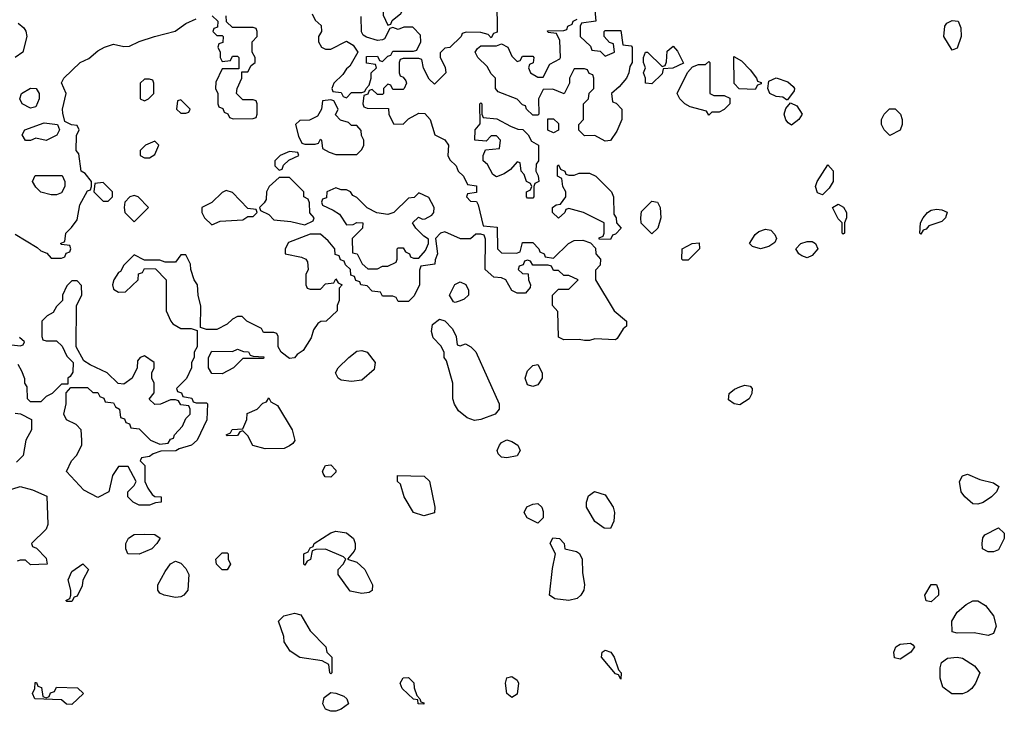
# Model space of a CAD drawing. Header units: inches. Extents: x 2701323 to 2964515, y 494916 to 722124.
# Tile 212 of 256: x 2776108 to 2779912, y 639981 to 642656. Entities that reach past the tile are written whole.
import ezdxf

# ---------------------------------------------------------------- set-up
doc = ezdxf.new("R2010")
doc.units = ezdxf.units.IN
doc.header["$MEASUREMENT"] = 0
doc.layers.add('C7673', color=7, linetype='Continuous')
doc.layers.add('C7674', color=7, linetype='Continuous')

msp = doc.modelspace()

# ---------------------------------------------------------------- linework, layer by layer
at = {"layer": 'C7673', "color": 2, "elevation": 2}
msp.add_lwpolyline([(2777364.7, 640000), (2777350, 639989), (2777330, 639981.2), (2777310, 639981.2), (2777290, 639989), (2777284.2, 640000)], dxfattribs=at)
at = {"layer": 'C7674', "color": 2, "elevation": 2}
for points in [[(2777550, 642806), (2777530, 642806), (2777503.6, 642796.4), (2777474, 642770), (2777478, 642758), (2777492.7, 642752.7), (2777511.6, 642731.6), (2777512.7, 642672.7), (2777530, 642634), (2777542, 642638), (2777547.3, 642652.7), (2777580.4, 642679.6), (2777606, 642730), (2777602, 642762), (2777590, 642766), (2777582, 642782), (2777567.3, 642787.3), (2777562, 642802)], [(2779710, 642538), (2779679, 642590), (2779682, 642630), (2779690, 642642), (2779710, 642652), (2779734, 642650), (2779743.6, 642623.6), (2779744.7, 642590), (2779730, 642546)], [(2778550, 642408), (2778526, 642410), (2778526, 642430), (2778518, 642450), (2778526, 642470), (2778518, 642490), (2778518, 642510), (2778526, 642530), (2778534, 642530), (2778590, 642474), (2778602, 642478), (2778607.3, 642492.7), (2778610, 642534), (2778632.7, 642552.7), (2778650, 642534), (2778672.7, 642487.3), (2778631.6, 642468.4), (2778594, 642466), (2778590, 642446)], [(2778950, 642386), (2778888, 642388), (2778868.4, 642408.4), (2778867.3, 642512.7), (2778896.9, 642496.9), (2778930, 642462), (2778954, 642430), (2778958, 642418), (2778972.7, 642412.7), (2778972.7, 642407.3), (2778958, 642402)], [(2778790, 642362), (2778830, 642362), (2778852, 642352), (2778852, 642330), (2778830, 642308), (2778810, 642298), (2778782, 642298), (2778770, 642286), (2778762, 642302), (2778698, 642318), (2778678, 642330), (2778658, 642350), (2778648, 642370), (2778688, 642452), (2778707.3, 642472.7), (2778730, 642482), (2778758, 642482), (2778770, 642494), (2778774, 642490), (2778774, 642370)], [(2776610, 642426), (2776590, 642426), (2776574, 642410), (2776574, 642350), (2776590, 642342), (2776606, 642350), (2776626, 642370), (2776626, 642410), (2776622, 642422)], [(2779070, 642346), (2779056.4, 642356.4), (2779030, 642358), (2779006, 642370), (2778998, 642390), (2779002, 642418), (2779031.1, 642431.1), (2779075.3, 642415.3), (2779096.9, 642396.9), (2779102, 642390), (2779099.6, 642380.4), (2779074, 642346)], [(2776150, 642314), (2776118, 642330), (2776108.7, 642350), (2776115.3, 642370), (2776150, 642390.7), (2776171.3, 642390), (2776182.8, 642370), (2776182.8, 642350), (2776170, 642318)], [(2776730, 642346), (2776718, 642342), (2776714, 642310), (2776730, 642294), (2776750, 642294), (2776762, 642298), (2776766, 642310)], [(2777310, 642346), (2777278, 642342), (2777274, 642310), (2777258, 642282), (2777227.3, 642267.3), (2777190, 642266), (2777174, 642250), (2777185.4, 642205.4), (2777198, 642178), (2777210, 642174), (2777250, 642174), (2777262, 642178), (2777270, 642194), (2777274, 642190), (2777278, 642158), (2777303.6, 642143.6), (2777330, 642134), (2777410, 642134), (2777430, 642154), (2777438, 642170), (2777438, 642190), (2777428.4, 642208.4), (2777427.3, 642227.3), (2777410, 642246), (2777390, 642246), (2777378, 642258), (2777347.3, 642267.3), (2777328, 642288), (2777338, 642310), (2777322, 642342)], [(2778070, 641966), (2778066, 641970), (2778066, 641990), (2778082, 641998), (2778086, 642010), (2778082, 642022), (2778066, 642030), (2778056.4, 642056.4), (2778046, 642070), (2778042, 642102), (2778030, 642106), (2778003.6, 642076.4), (2777979.8, 642060.2), (2777950, 642048), (2777936.4, 642056.4), (2777915.3, 642095.3), (2777898, 642110), (2777898, 642130), (2777907.3, 642152.7), (2777962, 642158), (2777966, 642190), (2777950, 642206), (2777930, 642206), (2777910, 642186), (2777866, 642190), (2777868, 642230), (2777887.3, 642252.7), (2777886, 642330), (2777890, 642334), (2777894, 642330), (2777894, 642290), (2777898, 642278), (2777951.6, 642271.6), (2778003.6, 642243.6), (2778032.7, 642232.7), (2778051.3, 642231.3), (2778072, 642210), (2778085.4, 642185.4), (2778112, 642170), (2778112, 642110), (2778103.6, 642096.4), (2778102, 642070), (2778111.6, 642051.6), (2778114, 642030), (2778098, 642022), (2778094, 642010), (2778094, 641970), (2778090, 641966)], [(2779090, 642248), (2779076.4, 642256.4), (2779068.4, 642268.4), (2779062, 642290), (2779068.4, 642311.6), (2779086, 642334), (2779110, 642322), (2779131, 642290), (2779118, 642270)], [(2779470, 642208), (2779448, 642230), (2779438, 642250), (2779438, 642270), (2779448, 642290), (2779468.9, 642311.1), (2779490, 642311.3), (2779511.3, 642290), (2779518, 642270), (2779518, 642250), (2779510, 642228)], [(2778170, 642218), (2778148.9, 642228.9), (2778148, 642272), (2778170, 642272), (2778190, 642254), (2778190, 642228)], [(2776210, 642188), (2776170, 642198), (2776150, 642188), (2776130, 642188), (2776118, 642210), (2776128, 642230), (2776202.7, 642257.3), (2776254, 642250), (2776262, 642230), (2776251.3, 642208.7)], [(2776630, 642186), (2776594, 642170), (2776574, 642150), (2776574, 642130), (2776590, 642122), (2776610, 642122), (2776630, 642134), (2776646, 642170)], [(2777150, 642146), (2777114, 642130), (2777094, 642110), (2777094, 642090), (2777110, 642074), (2777122, 642078), (2777127.3, 642092.7), (2777147.3, 642112.7), (2777186, 642130), (2777182, 642142)], [(2778230, 642054), (2778250, 642054), (2778270, 642062), (2778310, 642062), (2778334, 642050), (2778394, 641990), (2778402, 641970), (2778403.6, 641903.6), (2778412, 641890), (2778414, 641870), (2778432, 641850), (2778410, 641826), (2778398, 641822), (2778390, 641806), (2778347.3, 641807.3), (2778347.3, 641812.7), (2778362, 641818), (2778366, 641830), (2778366, 641870), (2778286, 641910), (2778230, 641926), (2778218, 641922), (2778214, 641910), (2778190, 641888), (2778166, 641910), (2778166, 641930), (2778180.4, 641939.6), (2778198, 641942), (2778218, 641970), (2778218, 641990), (2778206, 642010), (2778202, 642042), (2778186, 642050), (2778186, 642090), (2778190, 642094), (2778198, 642078), (2778214, 642070), (2778218, 642058)], [(2779210, 641978), (2779190, 641986), (2779182, 642010), (2779188.7, 642030), (2779230, 642094), (2779251.3, 642071.3), (2779251, 642030), (2779235.3, 642004.7)], [(2776230, 641978), (2776190, 641988.7), (2776170, 642008), (2776158, 642030), (2776167.3, 642052.7), (2776272.7, 642052.7), (2776282, 642030), (2776282, 642010), (2776270, 641986), (2776250, 641978)], [(2777150, 642046), (2777110, 642046), (2777072, 642010), (2777062, 641990), (2777059.6, 641960.4), (2777052.7, 641947.3), (2777034, 641930), (2777038, 641918), (2777070, 641902), (2777090, 641882), (2777155.3, 641875.3), (2777210, 641862), (2777242, 641878), (2777246, 641890), (2777228.4, 641908.4), (2777227.3, 641947.3), (2777222, 641962), (2777206, 641970), (2777206, 641990)], [(2776430, 642026), (2776398, 642022), (2776394, 641990), (2776430, 641954), (2776450, 641954), (2776466, 641970), (2776466, 641990)], [(2777330, 642006), (2777294, 641990), (2777292.7, 641967.3), (2777278, 641962), (2777274, 641950), (2777278, 641938), (2777319.6, 641919.6), (2777343.6, 641903.6), (2777370, 641862), (2777396.4, 641863.6), (2777410, 641872), (2777434, 641870), (2777432, 641850), (2777392, 641810), (2777394, 641754), (2777412, 641750), (2777431.6, 641711.6), (2777452.7, 641692.7), (2777490, 641692), (2777510, 641702), (2777530, 641702), (2777562, 641718), (2777566, 641730), (2777566, 641770), (2777570, 641774), (2777590, 641774), (2777598, 641758), (2777614, 641750), (2777618, 641738), (2777630, 641734), (2777650, 641734), (2777676.4, 641763.6), (2777688, 641790), (2777687.3, 641807.3), (2777670, 641818), (2777638, 641850), (2777626, 641870), (2777648.4, 641891.6), (2777664.7, 641884.7), (2777674.6, 641885.4), (2777700.4, 641899.6), (2777708, 641910), (2777708.7, 641930), (2777688.4, 641968.4), (2777650, 641986), (2777631.6, 641968.4), (2777610, 641966), (2777554, 641910), (2777530, 641902), (2777488.4, 641908.4), (2777450, 641928), (2777410, 641968), (2777395.3, 641975.3), (2777386, 641990), (2777370, 641998), (2777350, 641998)], [(2776550, 641975.3), (2776534, 641970), (2776514, 641950), (2776512, 641930), (2776514, 641910), (2776550, 641874), (2776606, 641930), (2776566, 641970)], [(2776905.4, 641994.6), (2776890, 641988), (2776850.9, 641949.1), (2776812, 641930), (2776812, 641910), (2776822, 641890), (2776850, 641862), (2776883.1, 641876.9), (2776970, 641882), (2776990, 641894), (2777010, 641894), (2777026, 641910), (2777022, 641922), (2776990, 641926), (2776930, 641988)], [(2778550, 641828), (2778509.1, 641869.1), (2778508, 641890), (2778510, 641914), (2778550, 641954), (2778572, 641950), (2778582, 641930), (2778584.7, 641890), (2778574, 641850)], [(2779290, 641826), (2779286, 641830), (2779286, 641870), (2779270, 641886), (2779248, 641930), (2779270, 641942), (2779290.7, 641930.7), (2779302, 641910), (2779302, 641890), (2779294, 641870), (2779294, 641830)], [(2779590, 641826), (2779586, 641830), (2779588, 641870), (2779598, 641890), (2779615.3, 641910), (2779630, 641918.8), (2779650, 641922.8), (2779670, 641921), (2779690.7, 641910.7), (2779684.7, 641890), (2779670, 641875.3), (2779621, 641859), (2779610, 641846), (2779598, 641842)], [(2778970, 641769.2), (2778939, 641779), (2778928, 641790), (2778950, 641824.7), (2778963.2, 641836.8), (2778990, 641846), (2779010, 641842), (2779025.4, 641825.4), (2779032, 641810), (2779025.4, 641794.6), (2779002, 641778)], [(2778670, 641726), (2778666, 641730), (2778668, 641770), (2778706, 641790), (2778732.7, 641792.7), (2778734, 641770), (2778690, 641726)], [(2779150, 641735.3), (2779130, 641742), (2779118, 641750), (2779106, 641770), (2779126, 641790), (2779150, 641798), (2779170, 641798), (2779182, 641790), (2779191.3, 641770), (2779170, 641744)], [(2777790, 641562), (2777784, 641564), (2777768.7, 641590), (2777788.9, 641631.1), (2777810, 641642), (2777832, 641632), (2777842, 641610), (2777842, 641590), (2777825.4, 641574.6), (2777810, 641568.7)], [(2777810, 641394), (2777830, 641402), (2777851.1, 641391.1), (2777870.9, 641370.9), (2777961, 641170), (2777961, 641150), (2777944.7, 641130), (2777890, 641109.3), (2777865.6, 641105.6), (2777836.5, 641116.5), (2777803.1, 641143.1), (2777788.4, 641168.4), (2777782, 641190), (2777782, 641250), (2777756.4, 641336.4), (2777748, 641350), (2777748, 641370), (2777734.6, 641394.6), (2777706, 641426), (2777699, 641450), (2777702.7, 641477.3), (2777730, 641498), (2777751.1, 641491.1), (2777779.8, 641459.8), (2777794, 641430), (2777798, 641398)], [(2776890, 641286), (2776850, 641288), (2776838, 641310), (2776838, 641350), (2776850, 641374), (2776930, 641372), (2776950, 641382), (2776972.7, 641372.7), (2776991.6, 641371.6), (2776998, 641358), (2777010, 641354), (2777051.6, 641351.6), (2777050, 641346), (2776970, 641346), (2776934, 641310)], [(2777390, 641256), (2777350, 641262), (2777338, 641270), (2777328, 641290), (2777338, 641310), (2777379, 641350), (2777410, 641374), (2777430, 641376), (2777450.5, 641370.5), (2777481, 641330), (2777477.3, 641302.7), (2777430, 641261.2)], [(2778090, 641237.2), (2778070, 641244), (2778061.2, 641270), (2778070, 641298), (2778090, 641318), (2778110, 641322), (2778126, 641290), (2778126, 641270), (2778110, 641244)], [(2778890, 641166), (2778868, 641170), (2778846, 641186), (2778848.7, 641210), (2778870, 641227.3), (2778890, 641236.3), (2778910, 641242.8), (2778930, 641238), (2778938, 641230), (2778936, 641210), (2778926, 641190)], [(2777056.4, 640996.4), (2777008.9, 641008.9), (2776990, 641046), (2776970, 641066), (2776958, 641062), (2776950, 641048), (2776910, 641046), (2776906, 641050), (2776922, 641058), (2776928.4, 641071.6), (2776970, 641074), (2776986, 641110), (2776987.3, 641132.7), (2777026, 641150), (2777047.3, 641172.7), (2777062, 641178), (2777070, 641194), (2777078, 641178), (2777103.6, 641163.6), (2777161, 641070), (2777171.3, 641028.7), (2777163.6, 641016.4), (2777150, 641008), (2777130, 640998)], [(2777990, 640961.2), (2777970, 640964), (2777957.2, 640977.2), (2777953.2, 640990), (2777961.2, 641010), (2777970, 641021), (2777990, 641031.3), (2778010, 641024.7), (2778032, 641010), (2778042, 640990), (2778030, 640969)], [(2777310, 640886), (2777288.4, 640888.4), (2777280.4, 640900.4), (2777278, 640910), (2777290, 640932), (2777310, 640934), (2777330, 640914), (2777330, 640906)], [(2777670, 640737.2), (2777629.4, 640749.4), (2777594, 640810), (2777579, 640859), (2777568, 640870), (2777567.3, 640892.7), (2777671.1, 640891.1), (2777690.8, 640870.8), (2777711.3, 640770), (2777710, 640748.7)], [(2779810, 640782), (2779790, 640784), (2779759, 640810), (2779745.2, 640830), (2779739, 640870), (2779750, 640892), (2779770, 640898), (2779818, 640878), (2779870, 640864.7), (2779890.7, 640850.7), (2779882, 640830), (2779862, 640810), (2779830, 640788.7)], [(2778390, 640688), (2778366, 640690), (2778330, 640715.3), (2778297.2, 640770), (2778297.2, 640790), (2778306, 640814), (2778329.3, 640830.7), (2778370, 640818.8), (2778401, 640770), (2778406, 640750), (2778403.6, 640716.4)], [(2778110, 640708.7), (2778068.7, 640730), (2778057.2, 640750), (2778067.6, 640772.4), (2778090, 640782.8), (2778110, 640784.7), (2778124.7, 640770), (2778130, 640754), (2778130.7, 640729.3)], [(2777430, 640437.2), (2777385.2, 640445.2), (2777338, 640510), (2777338, 640530), (2777358, 640550), (2777368, 640570), (2777359, 640579), (2777290, 640608.7), (2777252.7, 640607.3), (2777238, 640602), (2777231.6, 640568.4), (2777218, 640562), (2777210, 640546), (2777206, 640550), (2777206, 640590), (2777222, 640598), (2777230, 640614), (2777242, 640618), (2777246, 640630), (2777310, 640671.3), (2777330, 640678), (2777370.9, 640670.9), (2777398, 640650), (2777404.7, 640630), (2777404.7, 640610), (2777399.8, 640600.2), (2777374, 640570), (2777410, 640558), (2777441, 640530), (2777471, 640470), (2777470, 640448), (2777458.8, 640441.2)], [(2779850, 640598), (2779828, 640610), (2779826, 640630), (2779828.4, 640651.6), (2779836.4, 640663.6), (2779890, 640691.3), (2779912, 640670), (2779912, 640650), (2779890, 640606), (2779870, 640598)], [(2776570, 640589.3), (2776526, 640590), (2776518, 640610), (2776518, 640630), (2776528.9, 640651.1), (2776550, 640664.7), (2776590, 640666), (2776630, 640664.7), (2776650.9, 640650.9), (2776638, 640630), (2776618, 640610)], [(2778230, 640409.4), (2778176, 640416), (2778155.3, 640430), (2778166.3, 640533.7), (2778178, 640590), (2778158, 640630), (2778168.4, 640651.6), (2778194, 640650), (2778212, 640630), (2778214, 640610), (2778259.8, 640599.8), (2778270.9, 640590.9), (2778281, 640570), (2778282, 640518), (2778290.7, 640470), (2778287.3, 640450), (2778276, 640430), (2778262, 640418)], [(2776890, 640528), (2776868, 640550), (2776866, 640570), (2776890, 640594), (2776910, 640594), (2776914, 640590), (2776914, 640570), (2776922, 640550), (2776910, 640528)], [(2776710, 640421.2), (2776666, 640430), (2776650, 640438), (2776642, 640450), (2776642, 640470), (2776670, 640522), (2776690, 640552), (2776710, 640562), (2776730, 640554), (2776750, 640534), (2776762, 640510), (2776758, 640450), (2776742, 640430), (2776730, 640424)], [(2776290, 640406), (2776286, 640410), (2776302, 640418), (2776306, 640430), (2776306, 640450), (2776295.3, 640490), (2776310, 640522), (2776351.6, 640551.6), (2776374, 640530), (2776351.3, 640488.7), (2776350, 640466), (2776330, 640426), (2776318, 640422), (2776310, 640406)], [(2779630, 640405.2), (2779610, 640408.7), (2779605.2, 640430), (2779630, 640471.3), (2779650, 640472), (2779658, 640450), (2779658, 640430)], [(2779850, 640274), (2779795.3, 640284.7), (2779730, 640284), (2779710, 640288.7), (2779709.7, 640330), (2779730, 640364.9), (2779765.1, 640394.9), (2779790, 640408), (2779810, 640408.2), (2779839.1, 640390), (2779870.6, 640350), (2779880.7, 640310), (2779870, 640282)], [(2777310, 640126), (2777306, 640130), (2777302, 640162), (2777276.4, 640176.4), (2777190, 640188.7), (2777153.6, 640213.6), (2777129.3, 640249.3), (2777128.7, 640270), (2777108, 640330), (2777128, 640350), (2777170, 640361), (2777194.8, 640354.8), (2777230, 640292), (2777291.1, 640231.1), (2777294, 640210), (2777314, 640190), (2777314, 640130)], [(2778430, 640106), (2778422, 640122), (2778410, 640126), (2778355.3, 640190), (2778358, 640210), (2778370, 640218), (2778391.3, 640210), (2778404.7, 640190), (2778422, 640142), (2778431.3, 640130)], [(2779510, 640182.7), (2779488, 640188), (2779484.7, 640210), (2779493.2, 640230), (2779510, 640240.5), (2779550, 640244.7), (2779558.8, 640238.8), (2779564.7, 640230), (2779550.8, 640210)], [(2779750, 640049.2), (2779709.4, 640049.4), (2779674, 640074), (2779664, 640110), (2779664, 640150), (2779669.4, 640170.6), (2779692.7, 640187.3), (2779730, 640190.8), (2779750, 640186.8), (2779796.8, 640156.8), (2779818, 640130), (2779801, 640090), (2779786, 640070), (2779770, 640057.2)], [(2777670, 640008.7), (2777648, 640010), (2777646, 640026), (2777630, 640028), (2777586, 640070), (2777578, 640090), (2777588.9, 640111.1), (2777610, 640112), (2777630.9, 640090.9), (2777631.6, 640071.6), (2777642, 640042), (2777654, 640030), (2777658, 640018), (2777670, 640014)], [(2778010, 640035.3), (2777989.5, 640049.5), (2777985.2, 640090), (2777990, 640111.3), (2778010, 640116), (2778030, 640102), (2778034.8, 640090), (2778030, 640048)], [(2776210, 640034), (2776222, 640038), (2776227.3, 640052.7), (2776242, 640058), (2776250, 640074), (2776331.6, 640071.6), (2776354, 640050), (2776310, 640008), (2776288.4, 640008.4), (2776270, 640026), (2776166, 640030), (2776158, 640050), (2776166, 640070), (2776167.3, 640092.7), (2776172.7, 640092.7), (2776178, 640078), (2776192.7, 640072.7), (2776198, 640038)]]:
    msp.add_lwpolyline(points, close=True, dxfattribs=at)
for points in [[(2777952, 642730), (2777952.7, 642607.3), (2777938, 642602), (2777930, 642586), (2777918, 642598), (2777890, 642606), (2777832.7, 642607.3), (2777818, 642602), (2777814, 642590), (2777770, 642548), (2777750, 642546), (2777732.7, 642527.3), (2777732, 642510), (2777751.6, 642471.6), (2777754, 642450), (2777710, 642406), (2777690, 642426), (2777668.4, 642468.4), (2777662, 642502), (2777650, 642506), (2777590, 642506), (2777578, 642502), (2777574, 642490), (2777574, 642450), (2777578, 642438), (2777590, 642434), (2777599.6, 642419.6), (2777602, 642410), (2777594, 642390), (2777590, 642386), (2777550, 642386), (2777542, 642402), (2777530, 642406), (2777514, 642390), (2777514, 642370), (2777510, 642366), (2777490, 642366), (2777470, 642386), (2777458, 642382), (2777452.7, 642367.3), (2777438, 642362), (2777434, 642330), (2777438, 642318), (2777450, 642314), (2777532.7, 642312.7), (2777534, 642290), (2777552.7, 642252.7), (2777590, 642252), (2777610, 642272), (2777650, 642294), (2777672.7, 642292.7), (2777694, 642270), (2777712, 642210), (2777750.8, 642190.8), (2777764.7, 642170), (2777762, 642130), (2777770, 642114), (2777794, 642090), (2777802, 642070), (2777822, 642050), (2777838, 642018), (2777872.7, 642012.7), (2777872.7, 641987.3), (2777838, 641982), (2777834, 641970), (2777850, 641954), (2777872.7, 641952.7), (2777879.6, 641939.6), (2777898, 641858), (2777952.7, 641852.7), (2777954, 641770), (2777970, 641754), (2778027.3, 641752.7), (2778042, 641758), (2778050, 641794), (2778090, 641794), (2778114, 641770), (2778118, 641758), (2778134, 641750), (2778138, 641738), (2778170, 641734), (2778228, 641790), (2778250, 641802), (2778283.6, 641803.6), (2778312.7, 641792.7), (2778332.7, 641772.7), (2778334, 641750), (2778352, 641730), (2778350, 641706), (2778332.7, 641687.3), (2778332, 641650), (2778404.7, 641530), (2778452, 641490), (2778452, 641470), (2778439.6, 641460.4), (2778416.9, 641423.1), (2778410, 641418), (2778330, 641422), (2778310, 641415.3), (2778290, 641415.3), (2778270, 641419), (2778210, 641418), (2778190, 641428), (2778187.3, 641527.3), (2778166, 641550), (2778166, 641590), (2778190, 641614), (2778230, 641614), (2778266, 641650), (2778230, 641666), (2778210, 641666), (2778190, 641686), (2778170, 641686), (2778162, 641702), (2778150, 641706), (2778090, 641706), (2778082, 641722), (2778070, 641726), (2778058, 641722), (2778052.7, 641707.3), (2778038, 641702), (2778034, 641690), (2778050, 641674), (2778072.7, 641672.7), (2778074, 641650), (2778082, 641630), (2778079.6, 641620.4), (2778062, 641598), (2778030, 641598), (2778008.9, 641608.9), (2777986, 641650), (2777970, 641658), (2777940.4, 641660.4), (2777906, 641690), (2777907.3, 641807.3), (2777902, 641822), (2777890, 641826), (2777870, 641826), (2777850, 641808), (2777811.6, 641808.4), (2777750, 641835.3), (2777734, 641830), (2777714, 641810), (2777722, 641750), (2777712.7, 641727.3), (2777712, 641710), (2777658, 641702), (2777652.7, 641687.3), (2777652, 641630), (2777631.6, 641588.4), (2777610, 641566), (2777570, 641566), (2777562, 641582), (2777550, 641586), (2777510, 641586), (2777502, 641602), (2777470, 641606), (2777450, 641626), (2777426, 641630), (2777422, 641642), (2777407.3, 641647.3), (2777402, 641662), (2777387.3, 641667.3), (2777386, 641690), (2777367.3, 641707.3), (2777362, 641722), (2777347.3, 641727.3), (2777342, 641742), (2777327.3, 641747.3), (2777326, 641770), (2777300.4, 641800.4), (2777270, 641826), (2777230, 641826), (2777146, 641794), (2777134, 641770), (2777134, 641750), (2777196.9, 641736.9), (2777214, 641730), (2777219.6, 641719.6), (2777222, 641690), (2777214, 641670), (2777214, 641630), (2777218, 641618), (2777230, 641614), (2777270, 641614), (2777290, 641634), (2777322, 641638), (2777330, 641654), (2777338, 641638), (2777354, 641630), (2777342, 641618), (2777342, 641570), (2777334, 641550), (2777334, 641530), (2777292, 641490), (2777271.3, 641488.7), (2777259.6, 641480.4), (2777243.6, 641456.4), (2777234.4, 641425.6), (2777203.6, 641376.4), (2777179.6, 641360.4), (2777170, 641348), (2777150, 641346), (2777118, 641370), (2777106, 641390), (2777106, 641430), (2777102, 641442), (2777090, 641446), (2777050, 641446), (2777042, 641462), (2776986, 641490), (2776967.3, 641507.3), (2776950, 641508), (2776930, 641498), (2776910, 641478), (2776870, 641458), (2776830, 641458), (2776806, 641466), (2776808.4, 641548.4), (2776798, 641590), (2776795.3, 641630), (2776782, 641650), (2776768.7, 641690), (2776768, 641710), (2776750, 641746), (2776730, 641746), (2776710, 641718), (2776670, 641718), (2776650, 641726), (2776590, 641726), (2776550, 641746), (2776510, 641706), (2776498, 641682), (2776490, 641678), (2776472, 641650), (2776466, 641630), (2776470, 641614), (2776490, 641602), (2776516.4, 641603.6), (2776566, 641650), (2776567.3, 641672.7), (2776582, 641678), (2776590, 641694), (2776632.7, 641692.7), (2776674, 641650), (2776674, 641530), (2776692, 641490), (2776699.6, 641479.6), (2776730, 641462), (2776770, 641462), (2776794, 641454), (2776794, 641390), (2776782, 641370), (2776782, 641350), (2776772, 641330), (2776772, 641310), (2776752, 641268), (2776714, 641230), (2776718, 641218), (2776732.7, 641212.7), (2776738, 641198), (2776772.7, 641192.7), (2776778, 641178), (2776790, 641174), (2776830, 641174), (2776834, 641170), (2776831.6, 641108.4), (2776794, 641030), (2776772, 641010), (2776723.6, 640996.4), (2776711.1, 640988.9), (2776652.7, 640987.3), (2776623.6, 640976.4), (2776610, 640966), (2776578, 640962), (2776574, 640950), (2776592, 640932), (2776592, 640870), (2776603.6, 640843.6), (2776619.6, 640819.6), (2776630, 640812), (2776654, 640810), (2776654, 640790), (2776632.7, 640787.3), (2776610, 640778), (2776570, 640778), (2776546, 640790), (2776526, 640810), (2776526, 640830), (2776550, 640854), (2776558, 640870), (2776527.3, 640927.3), (2776490, 640928), (2776467.1, 640892.9), (2776452, 640830), (2776410, 640808), (2776356.4, 640836.4), (2776288.4, 640908.4), (2776308, 640950), (2776328, 640970), (2776348, 641010), (2776348, 641030), (2776346, 641070), (2776326, 641090), (2776288.9, 641108.9), (2776278, 641130), (2776288, 641170), (2776287.3, 641212.7), (2776306, 641234), (2776370, 641234), (2776390, 641214), (2776410, 641214), (2776418, 641198), (2776432.7, 641192.7), (2776438, 641178), (2776470, 641174), (2776478, 641158), (2776494, 641150), (2776498, 641118), (2776512.7, 641112.7), (2776518, 641098), (2776532.7, 641092.7), (2776538, 641078), (2776570, 641074), (2776614, 641030), (2776650, 641014), (2776682, 641018), (2776690, 641034), (2776702, 641038), (2776706, 641050), (2776736.4, 641083.6), (2776750, 641114), (2776766, 641130), (2776766, 641150), (2776762, 641162), (2776730, 641166), (2776722, 641182), (2776710, 641186), (2776690, 641186), (2776651.6, 641168.4), (2776630, 641168), (2776608, 641188), (2776627.3, 641212.7), (2776628, 641250), (2776618, 641270), (2776618, 641290), (2776628, 641310), (2776628, 641330), (2776590, 641355.3), (2776574, 641350), (2776563.6, 641336.4), (2776562, 641310), (2776542, 641270), (2776510, 641246), (2776488.4, 641248.4), (2776446, 641290), (2776380.4, 641320.4), (2776356.4, 641336.4), (2776326, 641390), (2776328, 641550), (2776348, 641590), (2776347.3, 641627.3), (2776330, 641646), (2776310, 641646), (2776290, 641626), (2776274, 641590), (2776274, 641570), (2776250, 641546), (2776236.9, 641523.1), (2776214, 641510), (2776194, 641490), (2776194, 641430), (2776198, 641418), (2776210, 641414), (2776250, 641414), (2776272.7, 641392.7), (2776290, 641354), (2776314, 641330), (2776312.7, 641292.7), (2776303.6, 641276.4), (2776294, 641270), (2776294, 641246), (2776270, 641246), (2776234, 641210), (2776210, 641198), (2776190, 641178), (2776150, 641178), (2776138, 641190), (2776136.4, 641236.4), (2776128, 641250), (2776127.3, 641267.3), (2776116.4, 641296.4), (2776102, 641322)], [(2778330, 642692), (2778334, 642650), (2778278, 642642), (2778274, 642630), (2778274, 642590), (2778312.7, 642552.7), (2778318, 642538), (2778350, 642534), (2778370, 642514), (2778406, 642530), (2778402, 642562), (2778387.3, 642567.3), (2778366, 642590), (2778366, 642610), (2778370, 642614), (2778430, 642614), (2778438, 642558), (2778470, 642554), (2778474, 642550), (2778474, 642490), (2778465.4, 642474.6), (2778462, 642450), (2778452, 642430), (2778423.6, 642396.4), (2778394, 642370), (2778398, 642338), (2778412.7, 642332.7), (2778434, 642310), (2778434, 642270), (2778415.3, 642224.7), (2778390, 642188), (2778370, 642186), (2778330, 642208), (2778290, 642206), (2778268.4, 642228.4), (2778268, 642250), (2778286, 642270), (2778286, 642330), (2778306, 642350), (2778308.4, 642371.6), (2778326, 642390), (2778326, 642430), (2778322, 642442), (2778308, 642448), (2778302, 642462), (2778290, 642466), (2778250, 642466), (2778232, 642430), (2778232, 642410), (2778211.6, 642368.4), (2778167.3, 642387.3), (2778130, 642386), (2778112, 642350), (2778114, 642290), (2778110, 642286), (2778090, 642286), (2778066, 642310), (2778062, 642322), (2778050, 642326), (2778030, 642348), (2777956.4, 642376.4), (2777946, 642390), (2777946, 642430), (2777930, 642446), (2777914.6, 642474.6), (2777878, 642510), (2777868, 642530), (2777876.4, 642543.6), (2777890, 642554), (2777950, 642554), (2777970, 642562), (2777994, 642550), (2778010, 642514), (2778030, 642494), (2778042, 642498), (2778050, 642514), (2778090, 642514), (2778094, 642510), (2778091.6, 642488.4), (2778078, 642482), (2778074, 642470), (2778082, 642450), (2778110, 642434), (2778130, 642434), (2778156.4, 642483.6), (2778195.3, 642504.7), (2778198, 642510), (2778195.3, 642575.3), (2778182, 642602), (2778150, 642606), (2778147.3, 642612.7), (2778210, 642614), (2778222, 642618), (2778226, 642630), (2778242, 642638), (2778246, 642650), (2778262, 642658)], [(2776090, 641826), (2776175.3, 641775.3), (2776190, 641762), (2776212.7, 641752.7), (2776230, 641734), (2776270, 641734), (2776282, 641738), (2776287.3, 641752.7), (2776302, 641758), (2776306, 641770), (2776302, 641782), (2776270, 641786), (2776266, 641790), (2776282, 641798), (2776286, 641830), (2776308.4, 641851.6), (2776330, 641882), (2776340.4, 641939.6), (2776370, 641994), (2776382, 641998), (2776386, 642010), (2776386, 642030), (2776360.4, 642060.4), (2776346, 642070), (2776336.4, 642136.4), (2776326, 642150), (2776327.3, 642207.3), (2776338, 642230), (2776330, 642246), (2776308.4, 642248.4), (2776282, 642262), (2776274.6, 642294.6), (2776274, 642310), (2776288, 642370), (2776268.9, 642411.1), (2776278, 642430), (2776342, 642490), (2776374.5, 642505.5), (2776410, 642535.5), (2776435.3, 642550), (2776470, 642560.7), (2776510, 642551.3), (2776532.7, 642552.7), (2776569.3, 642570.7), (2776628.9, 642591.1), (2776709.1, 642610.9), (2776750, 642641), (2776790, 642658.8)], [(2776851.1, 642671.1), (2776874, 642650), (2776872.7, 642627.3), (2776858, 642622), (2776854, 642610), (2776870, 642594), (2776890, 642594), (2776894, 642590), (2776892.7, 642567.3), (2776878, 642562), (2776874, 642550), (2776882, 642530), (2776882, 642510), (2776890, 642494), (2776922, 642498), (2776930, 642514), (2776950, 642514), (2776954, 642510), (2776954, 642466), (2776890, 642466), (2776865.4, 642414.6), (2776864.7, 642390), (2776874, 642370), (2776874, 642330), (2776878, 642318), (2776892.7, 642312.7), (2776898, 642298), (2776912, 642292), (2776918, 642278), (2776932.7, 642272.7), (2777010, 642274), (2777022, 642278), (2777026, 642290), (2777026, 642330), (2777022, 642342), (2777010, 642346), (2776970, 642346), (2776946, 642370), (2776948, 642390), (2776966, 642430), (2776966, 642454), (2776990, 642454), (2777002, 642478), (2777018, 642490), (2777018, 642510), (2777006, 642530), (2777006, 642570), (2777026, 642590), (2777026, 642610), (2777022, 642622), (2777010, 642626), (2776930, 642626), (2776907.3, 642647.3), (2776906, 642670)], [(2777238, 642678), (2777250, 642654), (2777272.7, 642632.7), (2777274, 642610), (2777262, 642590), (2777262, 642570), (2777274, 642550), (2777290, 642542), (2777310, 642542), (2777370, 642572), (2777396.9, 642556.9), (2777414, 642530), (2777383.6, 642476.4), (2777370, 642466), (2777356.9, 642443.1), (2777322, 642410), (2777314, 642390), (2777318, 642378), (2777350, 642374), (2777358, 642358), (2777370, 642354), (2777390, 642374), (2777430, 642374), (2777442, 642378), (2777446, 642390), (2777458, 642402), (2777466, 642430), (2777466, 642450), (2777486, 642470), (2777482, 642482), (2777447.3, 642487.3), (2777447.3, 642512.7), (2777490, 642514), (2777498, 642498), (2777510, 642494), (2777530, 642514), (2777542, 642518), (2777550, 642534), (2777630, 642534), (2777642, 642538), (2777658, 642570), (2777656.4, 642596.4), (2777627.3, 642627.3), (2777592.7, 642627.3), (2777570, 642618), (2777550, 642626), (2777538, 642622), (2777518, 642582), (2777510, 642578), (2777490, 642575.3), (2777448.4, 642588.4), (2777435.3, 642595.3), (2777428.4, 642608.4), (2777427.3, 642667.3)], [(2776102, 642642), (2776123.6, 642623.6), (2776131.1, 642611.1), (2776136, 642590), (2776120.7, 642530), (2776090, 642509.6)], [(2776078, 641398), (2776110, 641394), (2776122, 641398), (2776126, 641410), (2776107.3, 641427.3)], [(2776090, 641134), (2776111.6, 641131.6), (2776154, 641110), (2776154, 641070), (2776132, 641030), (2776121, 640970), (2776095.3, 640944.7)], [(2776048.7, 640831.3), (2776110, 640851), (2776157.3, 640837.3), (2776212.7, 640812.7), (2776216.9, 640703.1), (2776210, 640686), (2776154, 640630), (2776158, 640618), (2776172.7, 640612.7), (2776210, 640574), (2776214, 640550), (2776150, 640548), (2776130, 640566), (2776110, 640566), (2776098, 640562)], [(2777284.2, 640000), (2777279, 640010), (2777284.7, 640035.3), (2777310, 640054), (2777330, 640052), (2777359.8, 640039.8), (2777372, 640030), (2777378, 640010), (2777364.7, 640000)]]:
    msp.add_lwpolyline(points, dxfattribs=at)

doc.saveas('drawing.dxf')
